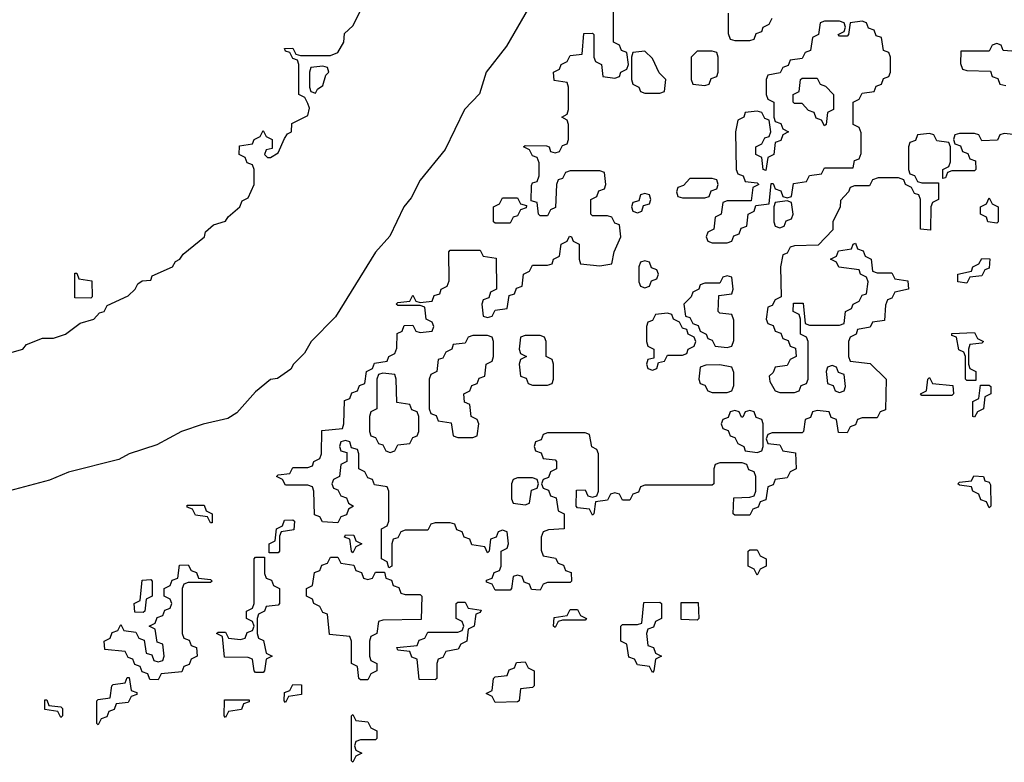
# Model space of a CAD drawing. Header units: inches. Extents: x 2518216 to 2687946, y 757338 to 915227.
# Tile 45 of 75: x 2652460 to 2655090, y 790046 to 792030. Entities that reach past the tile are written whole.
import ezdxf

# ---------------------------------------------------------------- set-up
doc = ezdxf.new("R2010")
doc.units = ezdxf.units.IN
doc.header["$MEASUREMENT"] = 0
doc.layers.add('C6759', color=7, linetype='Continuous')

msp = doc.modelspace()

# ---------------------------------------------------------------- linework, layer by layer
at = {"layer": 'C6759', "color": 6}
for points in [[(2653819.5, 792060.5), (2653760.4, 791959.6), (2653706.4, 791890), (2653688.1, 791831.9), (2653648.2, 791790), (2653596.8, 791683.2), (2653530, 791601.2), (2653505.7, 791554.3), (2653486.4, 791530), (2653448.5, 791451.5), (2653410, 791409), (2653303.8, 791236.2), (2653238.8, 791170), (2653220.7, 791139.3), (2653191.3, 791110), (2653184, 791096), (2653148.2, 791071.8), (2653130, 791069), (2653090, 791036), (2653039.9, 790980.1), (2653015.9, 790964.1), (2652950, 790949.2), (2652892, 790930), (2652826.2, 790893.8), (2652752, 790870), (2652724.9, 790855.1), (2652590, 790820.9), (2652539.9, 790800.1), (2652352, 790750)], [(2652376.5, 791123.5), (2652468, 791150), (2652478, 791162), (2652521.2, 791178.8), (2652550, 791179.1), (2652582, 791190), (2652621.2, 791218.8), (2652658, 791230), (2652672.9, 791247.1), (2652686, 791250), (2652694, 791266), (2652750, 791292), (2652768, 791310), (2652775.3, 791324.7), (2652787.3, 791332.7), (2652810, 791334), (2652814, 791346), (2652868, 791370), (2652876, 791384), (2652888, 791390), (2652896.5, 791403.5), (2652954, 791450), (2652956.4, 791463.6), (2652978, 791482), (2653010, 791492), (2653016.5, 791503.5), (2653048, 791530), (2653054, 791546), (2653070, 791554), (2653086, 791590), (2653086, 791630), (2653082, 791642), (2653067.3, 791647.3), (2653062, 791662), (2653046, 791670), (2653047.3, 791692.7), (2653082, 791698), (2653086, 791710), (2653102, 791718), (2653110, 791734), (2653118, 791718), (2653134, 791710), (2653134, 791686), (2653118, 791682), (2653114, 791670), (2653122, 791662), (2653130, 791662), (2653150, 791674), (2653167.3, 791712.7), (2653175.3, 791724.7), (2653186, 791730), (2653187.3, 791752.7), (2653230, 791774), (2653234, 791794), (2653230, 791806), (2653222, 791822), (2653206, 791830), (2653206, 791910), (2653202, 791922), (2653190, 791926), (2653182, 791942), (2653170, 791946), (2653167.3, 791952.7), (2653190, 791954), (2653198, 791938), (2653210, 791934), (2653290, 791934), (2653310, 791942), (2653326, 791970), (2653327.3, 791992.7), (2653350, 792014), (2653375.3, 792064.7)], [(2655122, 791722), (2655090, 791726), (2655078, 791722), (2655071.6, 791708.4), (2655030, 791706), (2655022, 791722), (2655010, 791726), (2654970, 791726), (2654958, 791722), (2654954, 791710), (2654958, 791698), (2654972.7, 791692.7), (2654978, 791678), (2654992.7, 791672.7), (2654998, 791658), (2655012.7, 791652.7), (2655014, 791630), (2655010, 791626), (2654950, 791626), (2654938, 791622), (2654932.7, 791607.3), (2654926, 791606), (2654926, 791630), (2654942, 791638), (2654946, 791650), (2654946, 791690), (2654942, 791702), (2654910, 791706), (2654902, 791722), (2654890, 791726), (2654858, 791722), (2654852.7, 791707.3), (2654838, 791702), (2654834, 791690), (2654834, 791630), (2654838, 791618), (2654850, 791614), (2654858, 791598), (2654870, 791594), (2654914, 791594), (2654914, 791550), (2654898, 791542), (2654894, 791530), (2654892.7, 791467.3), (2654866, 791470), (2654866, 791550), (2654862, 791562), (2654850, 791566), (2654842, 791582), (2654826, 791590), (2654822, 791602), (2654807.3, 791607.3), (2654752.7, 791607.3), (2654738, 791602), (2654730, 791586), (2654690, 791586), (2654678, 791582), (2654674, 791570), (2654652.7, 791547.3), (2654652, 791530), (2654632, 791490), (2654631.6, 791468.4), (2654592.7, 791427.3), (2654530, 791426), (2654518, 791422), (2654510, 791406), (2654498, 791402), (2654492, 791370), (2654494, 791290), (2654478, 791282), (2654470, 791266), (2654458, 791262), (2654454, 791230), (2654458, 791218), (2654472.7, 791212.7), (2654478, 791198), (2654492.7, 791192.7), (2654498, 791178), (2654512.7, 791172.7), (2654518, 791158), (2654532.7, 791152.7), (2654534, 791130), (2654518, 791122), (2654510, 791106), (2654478, 791102), (2654472.7, 791087.3), (2654462, 791078), (2654463.6, 791063.6), (2654478, 791038), (2654490, 791034), (2654530, 791034), (2654542, 791038), (2654547.3, 791052.7), (2654562, 791058), (2654566, 791070), (2654566, 791170), (2654562, 791182), (2654546, 791190), (2654546, 791230), (2654542, 791242), (2654526, 791250), (2654527.3, 791272.7), (2654552.7, 791272.7), (2654558, 791218), (2654570, 791214), (2654650, 791214), (2654662, 791218), (2654666, 791250), (2654682, 791258), (2654686, 791270), (2654702, 791278), (2654710, 791294), (2654722, 791298), (2654726, 791330), (2654722, 791342), (2654706, 791350), (2654702, 791362), (2654648.4, 791368.4), (2654642, 791382), (2654626, 791390), (2654642, 791398), (2654647.3, 791412.7), (2654682, 791418), (2654686, 791430), (2654692.7, 791432.7), (2654698, 791418), (2654712.7, 791412.7), (2654718, 791398), (2654734, 791390), (2654738, 791358), (2654750, 791354), (2654790, 791354), (2654798, 791338), (2654832.7, 791332.7), (2654834, 791310), (2654798, 791302), (2654790, 791286), (2654778, 791282), (2654772.7, 791267.3), (2654770, 791226), (2654738, 791222), (2654731.6, 791208.4), (2654698, 791202), (2654694, 791190), (2654678, 791182), (2654674, 791170), (2654674, 791130), (2654678, 791118), (2654731.3, 791111.3), (2654774, 791070), (2654772.7, 790987.3), (2654758, 790982), (2654750, 790966), (2654710, 790966), (2654698, 790962), (2654692.7, 790947.3), (2654678, 790942), (2654670, 790926), (2654647.3, 790927.3), (2654642, 790962), (2654627.3, 790967.3), (2654622, 790982), (2654590, 790986), (2654578, 790982), (2654572.7, 790967.3), (2654558, 790962), (2654554, 790930), (2654550, 790926), (2654470, 790926), (2654458, 790922), (2654454, 790910), (2654458, 790898), (2654490, 790894), (2654498, 790878), (2654532.7, 790872.7), (2654534, 790830), (2654518, 790822), (2654510, 790806), (2654478, 790802), (2654472.7, 790787.3), (2654458, 790782), (2654452.7, 790747.3), (2654438, 790742), (2654432.7, 790727.3), (2654418, 790722), (2654410, 790706), (2654370, 790706), (2654366, 790710), (2654367.3, 790752.7), (2654410, 790754), (2654422, 790758), (2654426, 790770), (2654426, 790810), (2654422, 790822), (2654407.3, 790827.3), (2654402, 790842), (2654390, 790846), (2654330, 790846), (2654318, 790842), (2654314, 790830), (2654314, 790790), (2654310, 790786), (2654130, 790786), (2654118, 790782), (2654112.7, 790767.3), (2654098, 790762), (2654090, 790746), (2654070, 790746), (2654062, 790762), (2654050, 790766), (2654038, 790762), (2654030, 790746), (2653998, 790742), (2653994, 790710), (2653990, 790706), (2653982, 790722), (2653950, 790726), (2653946, 790730), (2653947.3, 790772.7), (2653970, 790774), (2653978, 790758), (2653990, 790754), (2654002, 790758), (2654006, 790770), (2654006, 790870), (2654002, 790882), (2653988.4, 790888.4), (2653982, 790922), (2653970, 790926), (2653870, 790926), (2653858, 790922), (2653852.7, 790907.3), (2653838, 790902), (2653834, 790890), (2653838, 790878), (2653852.7, 790872.7), (2653858, 790858), (2653890, 790854), (2653894, 790850), (2653894, 790830), (2653878, 790822), (2653872.7, 790807.3), (2653858, 790802), (2653854, 790790), (2653858, 790778), (2653872.7, 790772.7), (2653878, 790758), (2653892.7, 790752.7), (2653898, 790718), (2653914, 790710), (2653914, 790670), (2653872.7, 790667.3), (2653858, 790662), (2653852.7, 790647.3), (2653852.7, 790612.7), (2653858, 790598), (2653891.6, 790591.6), (2653898, 790578), (2653912.7, 790572.7), (2653918, 790558), (2653932.7, 790552.7), (2653934, 790530), (2653930, 790526), (2653870, 790526), (2653858, 790522), (2653850, 790506), (2653827.3, 790507.3), (2653822, 790522), (2653807.3, 790527.3), (2653802, 790542), (2653790, 790546), (2653778, 790542), (2653774, 790510), (2653770, 790506), (2653730, 790506), (2653722, 790522), (2653707.3, 790527.3), (2653707.3, 790532.7), (2653722, 790538), (2653727.3, 790552.7), (2653742, 790558), (2653746, 790570), (2653746, 790610), (2653762, 790618), (2653766, 790630), (2653762, 790662), (2653750, 790666), (2653738, 790662), (2653732.7, 790647.3), (2653718, 790642), (2653714, 790610), (2653710, 790606), (2653702, 790622), (2653667.3, 790627.3), (2653662, 790642), (2653647.3, 790647.3), (2653642, 790662), (2653627.3, 790667.3), (2653622, 790682), (2653610, 790686), (2653570, 790686), (2653558, 790682), (2653550, 790666), (2653490, 790666), (2653478, 790662), (2653470, 790646), (2653458, 790642), (2653454, 790630), (2653454, 790570), (2653446, 790566), (2653442, 790582), (2653426, 790590), (2653426, 790670), (2653442, 790678), (2653446, 790690), (2653446, 790770), (2653442, 790782), (2653407.3, 790787.3), (2653402, 790802), (2653390, 790806), (2653382, 790822), (2653366, 790830), (2653366, 790870), (2653362, 790882), (2653346, 790886), (2653342, 790902), (2653330, 790906), (2653318, 790902), (2653314, 790890), (2653318, 790878), (2653334, 790874), (2653334, 790850), (2653318, 790842), (2653314, 790810), (2653298, 790802), (2653294, 790790), (2653298, 790778), (2653310, 790774), (2653318, 790758), (2653332.7, 790752.7), (2653338, 790738), (2653352, 790730), (2653338, 790722), (2653332.7, 790707.3), (2653318, 790702), (2653310, 790686), (2653268.4, 790688.4), (2653262, 790702), (2653247.3, 790707.3), (2653246, 790770), (2653242, 790782), (2653230, 790786), (2653170, 790786), (2653162, 790802), (2653146, 790810), (2653150, 790814), (2653182, 790818), (2653190, 790834), (2653230, 790834), (2653242, 790838), (2653246, 790850), (2653262, 790858), (2653266, 790870), (2653267.3, 790932.7), (2653322, 790938), (2653326, 790950), (2653327.3, 791012.7), (2653342, 791018), (2653347.3, 791032.7), (2653362, 791038), (2653367.3, 791052.7), (2653382, 791058), (2653386, 791090), (2653402, 791098), (2653407.3, 791112.7), (2653442, 791118), (2653446, 791130), (2653462, 791138), (2653467.3, 791152.7), (2653468.4, 791191.6), (2653482, 791198), (2653487.3, 791212.7), (2653510, 791214), (2653518, 791198), (2653530, 791194), (2653562, 791198), (2653566, 791210), (2653562, 791222), (2653546, 791230), (2653542, 791262), (2653530, 791266), (2653470, 791266), (2653466, 791270), (2653470, 791274), (2653502, 791278), (2653510, 791294), (2653518, 791278), (2653530, 791274), (2653562, 791278), (2653567.3, 791292.7), (2653582, 791298), (2653586, 791310), (2653602, 791318), (2653607.3, 791332.7), (2653606, 791410), (2653610, 791414), (2653690, 791414), (2653698, 791398), (2653732.7, 791392.7), (2653734, 791310), (2653718, 791302), (2653712.7, 791287.3), (2653698, 791282), (2653694, 791270), (2653698, 791238), (2653710, 791234), (2653722, 791238), (2653730, 791254), (2653762, 791258), (2653767.3, 791292.7), (2653782, 791298), (2653787.3, 791312.7), (2653802, 791318), (2653806, 791350), (2653822, 791358), (2653830, 791374), (2653870, 791374), (2653882, 791378), (2653886, 791390), (2653902, 791398), (2653906, 791430), (2653922, 791438), (2653928.4, 791451.6), (2653934, 791450), (2653938, 791438), (2653954, 791430), (2653954, 791390), (2653958, 791378), (2654010, 791372), (2654042, 791378), (2654048, 791410), (2654066, 791450), (2654062, 791482), (2654050, 791486), (2654042, 791502), (2654030, 791506), (2653990, 791506), (2653986, 791510), (2653986, 791550), (2654002, 791558), (2654007.3, 791572.7), (2654022, 791578), (2654026, 791590), (2654022, 791622), (2654010, 791626), (2653930, 791626), (2653918, 791622), (2653910, 791606), (2653898, 791602), (2653894, 791590), (2653891.6, 791528.4), (2653878, 791522), (2653870, 791506), (2653850, 791506), (2653846, 791510), (2653842, 791542), (2653826, 791546), (2653827.3, 791587.3), (2653830, 791594), (2653842, 791598), (2653847.3, 791612.7), (2653847.3, 791647.3), (2653842, 791662), (2653830, 791666), (2653822, 791682), (2653806, 791690), (2653810, 791694), (2653867.3, 791692.7), (2653874, 791690), (2653878, 791678), (2653890, 791674), (2653902, 791678), (2653910, 791694), (2653922, 791698), (2653926, 791710), (2653926, 791750), (2653922, 791762), (2653908, 791770), (2653922, 791778), (2653926, 791790), (2653926, 791850), (2653922, 791862), (2653887.3, 791867.3), (2653886, 791890), (2653902, 791898), (2653906, 791910), (2653922, 791918), (2653930, 791934), (2653962, 791938), (2653967.3, 791992.7), (2653990, 791994), (2653994, 791990), (2653994, 791930), (2653998, 791918), (2654014, 791910), (2654018, 791878), (2654050, 791874), (2654062, 791878), (2654066, 791890), (2654082, 791898), (2654086, 791910), (2654082, 791942), (2654067.3, 791947.3), (2654062, 791962), (2654046, 791970), (2654046, 792050)], [(2654352.7, 792047.3), (2654352.7, 791992.7), (2654358, 791978), (2654370, 791974), (2654410, 791974), (2654422, 791978), (2654427.3, 791992.7), (2654442, 791998), (2654446, 792010), (2654462, 792018), (2654470, 792034)], [(2655110, 791946), (2655087.3, 791947.3), (2655082, 791962), (2655070, 791966), (2655058, 791962), (2655050, 791946), (2654974, 791946), (2654972.7, 791912.7), (2654978, 791898), (2654990, 791894), (2655052.7, 791892.7), (2655058, 791878), (2655072.7, 791872.7), (2655078, 791858), (2655094, 791854)]]:
    msp.add_lwpolyline(points, dxfattribs=at)
for points in [[(2654710, 792026), (2654678, 792022), (2654674, 791990), (2654670, 791986), (2654650, 791986), (2654646, 791990), (2654662, 791998), (2654666, 792010), (2654662, 792022), (2654650, 792026), (2654610, 792026), (2654598, 792022), (2654594, 791990), (2654578, 791982), (2654572.7, 791947.3), (2654558, 791942), (2654550, 791926), (2654518, 791922), (2654512.7, 791907.3), (2654498, 791902), (2654491.6, 791888.4), (2654458, 791882), (2654454, 791870), (2654454, 791830), (2654458, 791818), (2654474, 791810), (2654474, 791770), (2654478, 791758), (2654492.7, 791752.7), (2654498, 791738), (2654514, 791730), (2654498, 791722), (2654492.7, 791707.3), (2654478, 791702), (2654474, 791670), (2654458, 791662), (2654452.7, 791627.3), (2654446, 791630), (2654442, 791662), (2654426, 791670), (2654426, 791690), (2654442, 791698), (2654450, 791714), (2654462, 791718), (2654466, 791730), (2654462, 791762), (2654450, 791766), (2654442, 791782), (2654430, 791786), (2654398, 791782), (2654394, 791770), (2654378, 791762), (2654372, 791730), (2654374, 791630), (2654378, 791618), (2654392.7, 791612.7), (2654398, 791598), (2654430, 791594), (2654434, 791590), (2654418, 791582), (2654414, 791546), (2654350, 791546), (2654338, 791542), (2654334, 791510), (2654318, 791502), (2654314, 791470), (2654298, 791462), (2654294, 791450), (2654298, 791438), (2654310, 791434), (2654350, 791434), (2654362, 791438), (2654367.3, 791452.7), (2654382, 791458), (2654387.3, 791472.7), (2654402, 791478), (2654406, 791510), (2654422, 791518), (2654426, 791534), (2654462, 791538), (2654467.3, 791592.7), (2654472.7, 791592.7), (2654478, 791578), (2654492.7, 791572.7), (2654498, 791558), (2654510, 791554), (2654522, 791558), (2654527.3, 791592.7), (2654562, 791598), (2654570, 791614), (2654602, 791618), (2654610, 791634), (2654686, 791634), (2654690, 791654), (2654702, 791658), (2654707.3, 791672.7), (2654707.3, 791727.3), (2654702, 791742), (2654686, 791750), (2654686, 791810), (2654702, 791818), (2654710, 791834), (2654742, 791838), (2654747.3, 791852.7), (2654762, 791858), (2654767.3, 791872.7), (2654782, 791878), (2654786, 791890), (2654786, 791930), (2654782, 791942), (2654767.3, 791947.3), (2654762, 791982), (2654747.3, 791987.3), (2654742, 792002), (2654727.3, 792007.3), (2654722, 792022)], [(2654130, 791946), (2654098, 791942), (2654094, 791930), (2654094, 791870), (2654098, 791858), (2654114, 791850), (2654118, 791838), (2654130, 791834), (2654170, 791834), (2654182, 791838), (2654186, 791870), (2654168.4, 791888.4), (2654150, 791926)], [(2654310, 791946), (2654270, 791946), (2654254, 791930), (2654254, 791870), (2654258, 791858), (2654290, 791854), (2654302, 791858), (2654307.3, 791872.7), (2654322, 791878), (2654326, 791890), (2654326, 791930), (2654322, 791942)], [(2653270, 791906), (2653238, 791902), (2653234, 791890), (2653234, 791850), (2653238, 791838), (2653250, 791834), (2653255.3, 791844.7), (2653270, 791854), (2653278, 791882), (2653286, 791890), (2653282, 791902)], [(2654610, 791746), (2654602, 791762), (2654587.3, 791767.3), (2654582, 791782), (2654567.3, 791787.3), (2654550, 791806), (2654530, 791806), (2654526, 791810), (2654526, 791830), (2654542, 791838), (2654546, 791870), (2654550, 791874), (2654590, 791874), (2654598, 791858), (2654612.7, 791852.7), (2654634, 791830), (2654634, 791790), (2654618, 791782), (2654614, 791750)], [(2654310, 791606), (2654250, 791606), (2654232.7, 791587.3), (2654218, 791582), (2654214, 791570), (2654218, 791558), (2654230, 791554), (2654290, 791554), (2654302, 791558), (2654307.3, 791572.7), (2654322, 791578), (2654326, 791590), (2654322, 791602)], [(2653730, 791486), (2653726, 791490), (2653726, 791530), (2653742, 791538), (2653750, 791554), (2653790, 791554), (2653798, 791538), (2653814, 791534), (2653812.7, 791527.3), (2653798, 791522), (2653790, 791506), (2653778, 791502), (2653770, 791486)], [(2654130, 791566), (2654118, 791562), (2654114, 791546), (2654098, 791542), (2654094, 791530), (2654098, 791518), (2654110, 791514), (2654122, 791518), (2654126, 791534), (2654142, 791538), (2654146, 791550), (2654142, 791562)], [(2655070, 791486), (2655046, 791490), (2655042, 791502), (2655026, 791510), (2655026, 791530), (2655042, 791538), (2655050, 791554), (2655058, 791538), (2655074, 791530), (2655074, 791490)], [(2654510, 791546), (2654478, 791542), (2654474, 791530), (2654474, 791490), (2654478, 791478), (2654490, 791474), (2654502, 791478), (2654507.3, 791492.7), (2654522, 791498), (2654526, 791510), (2654522, 791542)], [(2654130, 791386), (2654118, 791382), (2654114, 791370), (2654114, 791330), (2654118, 791318), (2654130, 791314), (2654142, 791318), (2654147.3, 791332.7), (2654162, 791338), (2654166, 791350), (2654162, 791362), (2654147.3, 791367.3), (2654142, 791382)], [(2654990, 791326), (2654966, 791330), (2654966, 791350), (2655002, 791358), (2655006, 791370), (2655022, 791378), (2655030, 791392), (2655051.3, 791391.3), (2655050, 791366), (2655038, 791362), (2655030, 791346), (2654998, 791342)], [(2652650, 791286), (2652607.3, 791287.3), (2652607.3, 791352.7), (2652612.7, 791352.7), (2652618, 791338), (2652652.7, 791332.7), (2652654, 791290)], [(2654350, 791346), (2654338, 791342), (2654330, 791326), (2654290, 791326), (2654278, 791322), (2654274, 791310), (2654258, 791302), (2654254, 791290), (2654234, 791270), (2654238, 791238), (2654250, 791234), (2654258, 791218), (2654272.7, 791212.7), (2654278, 791198), (2654294, 791190), (2654298, 791178), (2654310, 791174), (2654318, 791158), (2654350, 791154), (2654362, 791158), (2654367.3, 791172.7), (2654367.3, 791227.3), (2654362, 791242), (2654330, 791246), (2654326, 791250), (2654327.3, 791292.7), (2654362, 791298), (2654366, 791310), (2654362, 791342)], [(2654190, 791246), (2654158, 791242), (2654150, 791226), (2654138, 791222), (2654134, 791210), (2654134, 791170), (2654138, 791158), (2654154, 791150), (2654154, 791126), (2654138, 791122), (2654134, 791110), (2654138, 791098), (2654150, 791094), (2654162, 791098), (2654166, 791114), (2654182, 791118), (2654190, 791134), (2654230, 791134), (2654242, 791138), (2654246, 791150), (2654262, 791158), (2654266, 791170), (2654262, 791182), (2654246, 791190), (2654242, 791202), (2654230, 791206), (2654222, 791222), (2654206, 791230), (2654202, 791242)], [(2653710, 791186), (2653670, 791186), (2653658, 791182), (2653650, 791166), (2653618, 791162), (2653614, 791150), (2653598, 791142), (2653590, 791126), (2653578, 791122), (2653574, 791090), (2653558, 791082), (2653554, 791070), (2653554, 790990), (2653558, 790978), (2653572.7, 790972.7), (2653578, 790958), (2653612.7, 790952.7), (2653618, 790918), (2653630, 790914), (2653670, 790914), (2653682, 790918), (2653686, 790950), (2653682, 790962), (2653666, 790970), (2653662, 791002), (2653648.4, 791008.4), (2653646, 791030), (2653662, 791038), (2653667.3, 791052.7), (2653682, 791058), (2653687.3, 791072.7), (2653702, 791078), (2653706, 791110), (2653722, 791118), (2653726, 791130), (2653726, 791170), (2653722, 791182)], [(2653850, 791186), (2653810, 791186), (2653798, 791182), (2653794, 791150), (2653798, 791138), (2653814, 791130), (2653798, 791122), (2653794, 791110), (2653798, 791078), (2653812.7, 791072.7), (2653818, 791058), (2653830, 791054), (2653870, 791054), (2653882, 791058), (2653886, 791070), (2653886, 791110), (2653882, 791122), (2653866, 791130), (2653866, 791170), (2653862, 791182)], [(2654990, 791066), (2654986, 791070), (2654986, 791130), (2654982, 791142), (2654968.4, 791148.4), (2654962, 791182), (2654950, 791186), (2654950, 791192), (2655010, 791194), (2655018, 791178), (2655034, 791170), (2655030, 791166), (2654998, 791162), (2654994, 791150), (2654994, 791110), (2654998, 791098), (2655014, 791090), (2655014, 791066), (2655010, 791066)], [(2654330, 791108), (2654292.7, 791107.3), (2654278, 791102), (2654274, 791070), (2654278, 791058), (2654290, 791054), (2654298, 791038), (2654310, 791034), (2654350, 791034), (2654362, 791038), (2654367.3, 791052.7), (2654367.3, 791087.3), (2654362, 791102)], [(2654630, 791106), (2654618, 791102), (2654614, 791090), (2654618, 791058), (2654632.7, 791052.7), (2654638, 791038), (2654650, 791034), (2654662, 791038), (2654666, 791050), (2654662, 791082), (2654647.3, 791087.3), (2654642, 791102)], [(2653430, 791086), (2653418, 791082), (2653414, 791070), (2653414, 790990), (2653398, 790982), (2653394, 790970), (2653394, 790930), (2653398, 790918), (2653410, 790914), (2653418, 790898), (2653430, 790894), (2653438, 790878), (2653450, 790874), (2653462, 790878), (2653470, 790894), (2653502, 790898), (2653510, 790914), (2653522, 790918), (2653526, 790930), (2653526, 790970), (2653522, 790982), (2653507.3, 790987.3), (2653502, 791002), (2653467.3, 791007.3), (2653466, 791070), (2653462, 791082)], [(2654870, 791026), (2654866, 791030), (2654882, 791038), (2654886, 791070), (2654890, 791074), (2654898, 791058), (2654952.7, 791052.7), (2654954, 791030), (2654950, 791026)], [(2655010, 790968), (2655006, 790970), (2655006, 791010), (2655022, 791018), (2655026, 791054), (2655050, 791054), (2655054, 791050), (2655054, 791030), (2655038, 791022), (2655034, 790990), (2655018, 790982)], [(2654410, 790986), (2654398, 790982), (2654392, 790968), (2654388, 790968), (2654382, 790982), (2654370, 790986), (2654358, 790982), (2654352.7, 790967.3), (2654338, 790962), (2654334, 790950), (2654338, 790938), (2654352.7, 790932.7), (2654358, 790918), (2654370, 790914), (2654378, 790898), (2654394, 790890), (2654398, 790878), (2654430, 790874), (2654442, 790878), (2654446, 790890), (2654446, 790950), (2654442, 790962), (2654427.3, 790967.3), (2654422, 790982)], [(2653830, 790806), (2653790, 790806), (2653778, 790802), (2653774, 790790), (2653774, 790750), (2653778, 790738), (2653810, 790734), (2653822, 790738), (2653827.3, 790772.7), (2653842, 790778), (2653846, 790790), (2653842, 790802)], [(2655050, 790726), (2655042, 790742), (2655027.3, 790747.3), (2655022, 790762), (2655006, 790770), (2655002, 790782), (2654970, 790786), (2654966, 790790), (2654970, 790794), (2655002, 790798), (2655008.4, 790811.6), (2655034, 790810), (2655038, 790798), (2655050, 790794), (2655052.7, 790787.3), (2655054, 790730)], [(2652970, 790686), (2652962, 790702), (2652930, 790706), (2652922, 790722), (2652907.3, 790727.3), (2652907.3, 790732.7), (2652952.7, 790732.7), (2652958, 790718), (2652974, 790710), (2652974, 790686)], [(2653126, 790606), (2653126, 790630), (2653142, 790638), (2653146, 790670), (2653162, 790678), (2653167.3, 790692.7), (2653190, 790694), (2653194, 790690), (2653192.7, 790667.3), (2653158, 790662), (2653154, 790650), (2653154, 790610), (2653150, 790606)], [(2653350, 790606), (2653346, 790610), (2653342, 790642), (2653327.3, 790647.3), (2653330, 790654), (2653352.7, 790652.7), (2653358, 790638), (2653374, 790630), (2653358, 790622)], [(2654430, 790546), (2654422, 790562), (2654406, 790570), (2654406, 790610), (2654410, 790614), (2654430, 790614), (2654438, 790598), (2654454, 790590), (2654454, 790570), (2654438, 790562)], [(2653090, 790286), (2653086, 790290), (2653082, 790322), (2653070, 790326), (2653007.3, 790327.3), (2653002, 790382), (2652986, 790390), (2652990, 790394), (2653010, 790394), (2653018, 790378), (2653050, 790374), (2653062, 790378), (2653067.3, 790392.7), (2653082, 790398), (2653086, 790410), (2653082, 790422), (2653066, 790430), (2653066, 790450), (2653082, 790458), (2653086, 790470), (2653086, 790590), (2653090, 790594), (2653114, 790594), (2653114, 790550), (2653118, 790538), (2653132.7, 790532.7), (2653138, 790518), (2653154, 790510), (2653154, 790470), (2653150, 790466), (2653118, 790462), (2653114, 790450), (2653098, 790442), (2653094, 790430), (2653094, 790390), (2653098, 790378), (2653111.6, 790371.6), (2653118, 790338), (2653134, 790330), (2653118, 790322), (2653114, 790290), (2653110, 790286)], [(2653390, 790534), (2653402, 790538), (2653410, 790554), (2653434, 790554), (2653438, 790538), (2653452.7, 790532.7), (2653458, 790518), (2653472.7, 790512.7), (2653478, 790498), (2653490, 790494), (2653530, 790494), (2653534, 790490), (2653532.7, 790427.3), (2653430, 790426), (2653418, 790422), (2653414, 790390), (2653398, 790382), (2653394, 790370), (2653394, 790330), (2653398, 790318), (2653414, 790310), (2653414, 790290), (2653398, 790282), (2653390, 790266), (2653370, 790266), (2653366, 790270), (2653362, 790302), (2653346, 790310), (2653346, 790370), (2653342, 790382), (2653287.3, 790387.3), (2653282, 790442), (2653270, 790446), (2653262, 790462), (2653246, 790470), (2653242, 790482), (2653226, 790490), (2653226, 790510), (2653242, 790518), (2653247.3, 790552.7), (2653262, 790558), (2653267.3, 790572.7), (2653282, 790578), (2653290, 790594), (2653310, 790594), (2653318, 790578), (2653352.7, 790572.7), (2653358, 790558), (2653372.7, 790552.7), (2653378, 790538)], [(2652830, 790266), (2652807.3, 790267.3), (2652802, 790282), (2652787.3, 790287.3), (2652782, 790302), (2652767.3, 790307.3), (2652762, 790322), (2652750, 790326), (2652742, 790342), (2652687.3, 790347.3), (2652686, 790370), (2652702, 790378), (2652707.3, 790392.7), (2652722, 790398), (2652730, 790414), (2652738, 790398), (2652770, 790394), (2652778, 790378), (2652792.7, 790372.7), (2652798, 790338), (2652812.7, 790332.7), (2652818, 790318), (2652830, 790314), (2652842, 790318), (2652846, 790330), (2652842, 790362), (2652827.3, 790367.3), (2652822, 790402), (2652806, 790410), (2652822, 790418), (2652827.3, 790432.7), (2652842, 790438), (2652847.3, 790452.7), (2652862, 790458), (2652866, 790470), (2652862, 790482), (2652846, 790490), (2652846, 790510), (2652862, 790518), (2652867.3, 790532.7), (2652882, 790538), (2652887.3, 790572.7), (2652910, 790574), (2652918, 790558), (2652932.7, 790552.7), (2652938, 790538), (2652970, 790534), (2652974, 790530), (2652970, 790526), (2652910, 790526), (2652898, 790522), (2652894, 790510), (2652894, 790390), (2652898, 790378), (2652912.7, 790372.7), (2652918, 790358), (2652932.7, 790352.7), (2652934, 790330), (2652918, 790322), (2652912.7, 790307.3), (2652898, 790302), (2652892.7, 790287.3), (2652838, 790282)], [(2652790, 790446), (2652767.3, 790447.3), (2652766, 790470), (2652782, 790478), (2652787.3, 790532.7), (2652810, 790534), (2652814, 790530), (2652814, 790490), (2652798, 790482), (2652794, 790450)], [(2653570, 790266), (2653527.3, 790267.3), (2653522, 790322), (2653507.3, 790327.3), (2653502, 790342), (2653470, 790346), (2653467.3, 790352.7), (2653522, 790358), (2653527.3, 790372.7), (2653542, 790378), (2653550, 790394), (2653630, 790394), (2653642, 790398), (2653646, 790410), (2653642, 790422), (2653626, 790430), (2653626, 790470), (2653630, 790474), (2653650, 790474), (2653658, 790458), (2653692.7, 790452.7), (2653690, 790446), (2653678, 790442), (2653674, 790410), (2653658, 790402), (2653654, 790370), (2653638, 790362), (2653631.6, 790348.4), (2653598, 790342), (2653590, 790326), (2653578, 790322), (2653574, 790310), (2653574, 790270)], [(2654150, 790286), (2654142, 790302), (2654110, 790306), (2654102, 790322), (2654087.3, 790327.3), (2654082, 790362), (2654066, 790370), (2654066, 790410), (2654070, 790414), (2654110, 790414), (2654122, 790418), (2654127.3, 790472.7), (2654170, 790474), (2654174, 790470), (2654174, 790430), (2654158, 790422), (2654152.7, 790407.3), (2654138, 790402), (2654134, 790390), (2654138, 790358), (2654152.7, 790352.7), (2654158, 790338), (2654174, 790330), (2654158, 790322), (2654154, 790290)], [(2653890, 790406), (2653886, 790410), (2653887.3, 790432.7), (2653922, 790438), (2653930, 790454), (2653950, 790454), (2653958, 790438), (2653974, 790430), (2653970, 790426), (2653910, 790426), (2653898, 790422)], [(2654270, 790426), (2654227.3, 790427.3), (2654227.3, 790472.7), (2654272.7, 790472.7), (2654274, 790430)], [(2653730, 790206), (2653722, 790222), (2653706, 790230), (2653722, 790238), (2653726, 790270), (2653730, 790274), (2653762, 790278), (2653767.3, 790292.7), (2653782, 790298), (2653787.3, 790312.7), (2653810, 790314), (2653818, 790298), (2653834, 790290), (2653834, 790250), (2653830, 790246), (2653798, 790242), (2653794, 790210), (2653790, 790208)], [(2652670, 790146), (2652666, 790150), (2652666, 790210), (2652670, 790214), (2652702, 790218), (2652706, 790250), (2652710, 790254), (2652742, 790258), (2652747.3, 790272.7), (2652752.7, 790272.7), (2652758, 790238), (2652772.7, 790232.7), (2652772.7, 790227.3), (2652758, 790222), (2652750, 790206), (2652718, 790202), (2652712.7, 790187.3), (2652698, 790182), (2652692.7, 790167.3), (2652678, 790162)], [(2653170, 790206), (2653166, 790210), (2653167.3, 790232.7), (2653182, 790238), (2653190, 790254), (2653212.7, 790252.7), (2653212.7, 790227.3), (2653178, 790222)], [(2652570, 790166), (2652562, 790182), (2652527.3, 790187.3), (2652527.3, 790212.7), (2652532.7, 790212.7), (2652538, 790198), (2652570, 790194), (2652574, 790190), (2652574, 790170)], [(2653010, 790166), (2653006, 790170), (2653007.3, 790212.7), (2653072.7, 790212.7), (2653072.7, 790207.3), (2653058, 790202), (2653052.7, 790187.3), (2653018, 790182)], [(2653350, 790046), (2653346, 790050), (2653346, 790170), (2653350, 790174), (2653358, 790158), (2653390, 790154), (2653398, 790138), (2653414, 790130), (2653414, 790110), (2653410, 790106), (2653370, 790106), (2653358, 790102), (2653354, 790090), (2653358, 790078), (2653374, 790070), (2653358, 790062)]]:
    msp.add_lwpolyline(points, close=True, dxfattribs=at)

doc.saveas('drawing.dxf')
